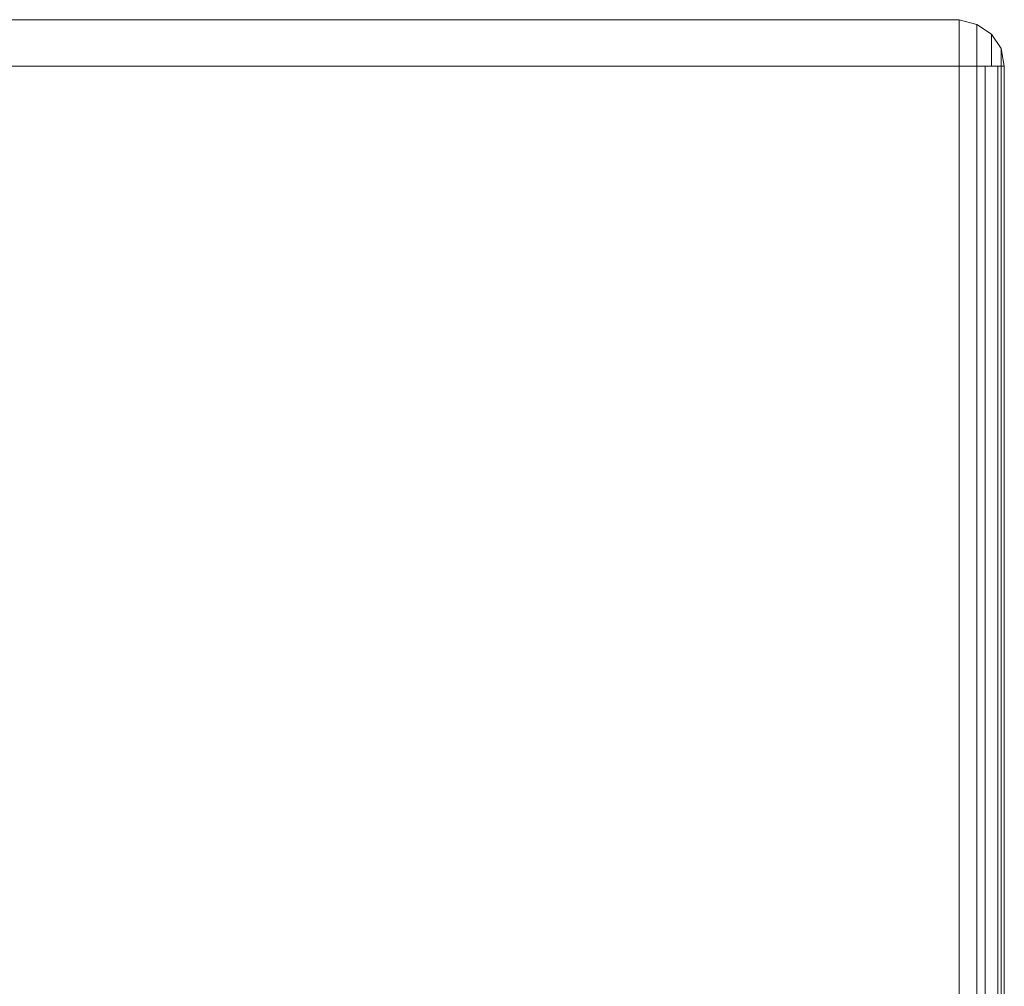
# Model space of a CAD drawing. Header units: millimetres. Extents: x 0 to 74930, y -1933 to 40510.
# Tile 206 of 256: x 40433 to 40563, y 17875 to 18003. Entities that reach past the tile are written whole.
import ezdxf

# ---------------------------------------------------------------- set-up
doc = ezdxf.new("R2010")
doc.units = ezdxf.units.MM
doc.header["$LTSCALE"] = 100
doc.layers.add('T--L9071_TERREIN_INR_Tafels', color=30, linetype='Continuous')

# ---------------------------------------------------------------- blocks, each defined once
blk = doc.blocks.new('Picknicktafel 180x160cm')
at = {"layer": 'T--L9071_TERREIN_INR_Tafels', "color": 30, "lineweight": 0}
for p, q in [((6.12, 1432.06), (1794.09, 1432.06)), ((1794.09, 1432.06), (6.12, 1432.06)), ((1794.09, 1432.06), (6.12, 1432.06)), ((1794.09, 1432.06), (6.12, 1432.06)), ((1794.09, 1431.43), (1794.09, 1432.06)), ((1794.09, 1432.06), (1796.41, 1431.43)), ((1796.41, 1431.43), (1794.09, 1432.06)), ((1794.09, 1432.06), (1794.09, 1431.43)), ((1794.09, 1430.16), (1794.09, 1431.43)), ((1794.09, 1431.43), (1794.09, 1430.16)), ((1796.41, 1431.43), (1798.31, 1430.16)), ((1798.31, 1430.16), (1796.41, 1431.43)), ((1796.41, 1431.43), (1796.41, 1431.01)), ((1796.41, 1431.01), (1796.41, 1431.43)), ((1796.41, 1431.01), (1796.41, 1429.95)), ((1796.41, 1429.95), (1796.41, 1431.01)), ((1794.09, 1428.26), (1794.09, 1430.16)), ((1794.09, 1430.16), (1794.09, 1428.26)), ((1796.41, 1429.95), (1796.41, 1428.05)), ((1796.41, 1428.05), (1796.41, 1429.95)), ((1798.31, 1430.16), (1799.58, 1428.26)), ((1799.58, 1428.26), (1798.31, 1430.16)), ((1798.31, 1430.16), (1798.31, 1429.74)), ((1798.31, 1429.74), (1798.31, 1430.16)), ((1798.31, 1429.74), (1798.31, 1428.05)), ((1798.31, 1428.05), (1798.31, 1429.74)), ((1794.09, 1425.94), (1794.09, 1428.26)), ((1794.09, 1428.26), (1794.09, 1425.94)), ((1796.41, 1428.05), (1796.41, 1425.94)), ((1796.41, 1425.94), (1796.41, 1428.05)), ((1798.31, 1428.05), (1798.31, 1425.94)), ((1798.31, 1425.94), (1798.31, 1428.05)), ((1799.58, 1428.26), (1800, 1425.94)), ((1800, 1425.94), (1799.58, 1428.26)), ((1799.58, 1428.26), (1799.58, 1428.05)), ((1799.58, 1428.05), (1799.58, 1428.26)), ((1799.58, 1428.05), (1799.58, 1427.21)), ((1799.58, 1427.21), (1799.58, 1428.05)), ((1799.58, 1427.21), (1799.58, 1425.94)), ((1799.58, 1425.94), (1799.58, 1427.21)), ((6.12, 1425.94), (1794.09, 1425.94)), ((6.12, 1425.94), (1794.09, 1425.94)), ((1794.09, 1425.94), (6.12, 1425.94)), ((1794.09, 1425.94), (6.12, 1425.94)), ((1794.09, 1425.94), (1794.09, 1300.97)), ((1796.41, 1425.94), (1794.09, 1425.94)), ((1794.09, 1425.94), (1796.41, 1425.94)), ((1794.09, 1300.97), (1794.09, 1425.94)), ((1798.31, 1425.94), (1796.41, 1425.94)), ((1796.41, 1425.94), (1798.31, 1425.94)), ((1796.41, 1425.94), (1796.41, 1300.97)), ((1797.47, 1300.97), (1797.47, 1425.94)), ((1799.58, 1425.94), (1798.31, 1425.94)), ((1798.31, 1425.94), (1799.58, 1425.94)), ((1799.16, 1425.94), (1799.16, 1300.97)), ((1800, 1425.94), (1799.58, 1425.94)), ((1799.58, 1425.94), (1800, 1425.94)), ((1799.58, 1300.97), (1799.58, 1425.94)), ((1800, 1300.97), (1800, 1425.94)), ((1800, 1425.94), (1800, 1300.97)), ((1800, 1425.94), (1800, 1300.97))]:
    blk.add_line(p, q, dxfattribs=at)

msp = doc.modelspace()

# ---------------------------------------------------------------- block references
at = {"layer": 'T--L9071_TERREIN_INR_Tafels'}
msp.add_blockref('Picknicktafel 180x160cm', (38762.89, 16570.44), dxfattribs=at)

doc.saveas('drawing.dxf')
